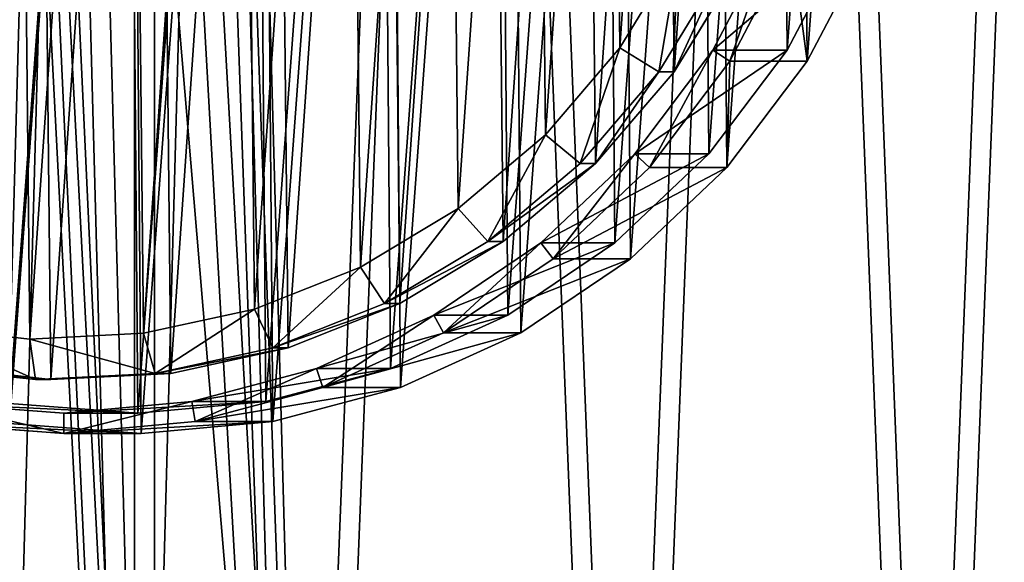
# Model space of a CAD drawing. Extents: x 4 to 698, y -308 to 195.
# Tile 5 of 256: x 96 to 145, y -64 to -37. Entities that reach past the tile are written whole.
import ezdxf

# ---------------------------------------------------------------- set-up
doc = ezdxf.new("R2010")
doc.units = 0
doc.header["$LTSCALE"] = 25.4
doc.layers.get('0').update_dxf_attribs({"color": 13, "linetype": 'CONTINUOUS'})

# ---------------------------------------------------------------- blocks, each defined once
blk = doc.blocks.new('DISK-III-7644_STL')
at = {"color": 250}
for p, q in [((130.683, -38.558, 136.477), (133.661, -32.868, 135.984)), ((130.683, -38.558, 136.477), (133.661, -32.868, 135.984)), ((134.341, -38.558, 158.576), (137.319, -32.868, 158.084)), ((134.341, -38.558, 158.576), (137.319, -32.868, 158.084)), ((131.514, -39.098, 136.34), (134.568, -33.262, 135.834)), ((131.514, -39.098, 136.34), (134.568, -33.262, 135.834)), ((138.389, -33.262, 158.92), (135.335, -39.098, 159.426)), ((138.389, -33.262, 158.92), (135.335, -39.098, 159.426)), ((126.822, -43.674, 137.116), (130.683, -38.558, 136.477)), ((126.822, -43.674, 137.116), (130.683, -38.558, 136.477)), ((130.48, -43.674, 159.215), (134.341, -38.558, 158.576)), ((130.48, -43.674, 159.215), (134.341, -38.558, 158.576)), ((130.683, -38.558, 136.477), (134.341, -38.558, 158.576)), ((130.683, -38.558, 136.477), (134.341, -38.558, 158.576)), ((127.554, -44.345, 136.995), (131.514, -39.098, 136.34)), ((127.554, -44.345, 136.995), (131.514, -39.098, 136.34)), ((135.335, -39.098, 159.426), (131.375, -44.345, 160.081)), ((135.335, -39.098, 159.426), (131.375, -44.345, 160.081)), ((131.514, -39.098, 136.34), (135.335, -39.098, 159.426)), ((131.514, -39.098, 136.34), (135.335, -39.098, 159.426)), ((122.183, -48.076, 137.884), (126.822, -43.674, 137.116)), ((122.183, -48.076, 137.884), (126.822, -43.674, 137.116)), ((125.841, -48.076, 159.983), (130.48, -43.674, 159.215)), ((125.841, -48.076, 159.983), (130.48, -43.674, 159.215)), ((126.822, -43.674, 137.116), (130.48, -43.674, 159.215)), ((126.822, -43.674, 137.116), (130.48, -43.674, 159.215)), ((122.795, -48.86, 137.783), (127.554, -44.345, 136.995)), ((122.795, -48.86, 137.783), (127.554, -44.345, 136.995)), ((131.375, -44.345, 160.081), (126.616, -48.86, 160.869)), ((131.375, -44.345, 160.081), (126.616, -48.86, 160.869)), ((127.554, -44.345, 136.995), (131.375, -44.345, 160.081)), ((127.554, -44.345, 136.995), (131.375, -44.345, 160.081)), ((116.892, -51.644, 138.76), (122.183, -48.076, 137.884)), ((116.892, -51.644, 138.76), (122.183, -48.076, 137.884)), ((120.55, -51.644, 160.859), (125.841, -48.076, 159.983)), ((120.55, -51.644, 160.859), (125.841, -48.076, 159.983)), ((122.183, -48.076, 137.884), (125.841, -48.076, 159.983)), ((122.183, -48.076, 137.884), (125.841, -48.076, 159.983)), ((117.369, -52.519, 138.681), (122.795, -48.86, 137.783)), ((117.369, -52.519, 138.681), (122.795, -48.86, 137.783)), ((126.616, -48.86, 160.869), (121.19, -52.519, 161.767)), ((126.616, -48.86, 160.869), (121.19, -52.519, 161.767)), ((122.795, -48.86, 137.783), (126.616, -48.86, 160.869)), ((122.795, -48.86, 137.783), (126.616, -48.86, 160.869)), ((111.094, -54.28, 139.719), (116.892, -51.644, 138.76)), ((111.094, -54.28, 139.719), (116.892, -51.644, 138.76)), ((114.752, -54.28, 161.819), (120.55, -51.644, 160.859)), ((114.752, -54.28, 161.819), (120.55, -51.644, 160.859)), ((116.892, -51.644, 138.76), (120.55, -51.644, 160.859)), ((116.892, -51.644, 138.76), (120.55, -51.644, 160.859)), ((111.422, -55.223, 139.665), (117.369, -52.519, 138.681)), ((111.422, -55.223, 139.665), (117.369, -52.519, 138.681)), ((121.19, -52.519, 161.767), (115.243, -55.223, 162.751)), ((121.19, -52.519, 161.767), (115.243, -55.223, 162.751)), ((117.369, -52.519, 138.681), (121.19, -52.519, 161.767)), ((117.369, -52.519, 138.681), (121.19, -52.519, 161.767)), ((104.947, -55.913, 140.737), (111.094, -54.28, 139.719)), ((104.947, -55.913, 140.737), (111.094, -54.28, 139.719)), ((108.605, -55.913, 162.836), (114.752, -54.28, 161.819)), ((108.605, -55.913, 162.836), (114.752, -54.28, 161.819)), ((111.094, -54.28, 139.719), (114.752, -54.28, 161.819)), ((111.094, -54.28, 139.719), (114.752, -54.28, 161.819)), ((105.117, -56.898, 140.709), (111.422, -55.223, 139.665)), ((105.117, -56.898, 140.709), (111.422, -55.223, 139.665)), ((115.243, -55.223, 162.751), (108.938, -56.898, 163.795)), ((115.243, -55.223, 162.751), (108.938, -56.898, 163.795)), ((111.422, -55.223, 139.665), (115.243, -55.223, 162.751)), ((111.422, -55.223, 139.665), (115.243, -55.223, 162.751)), ((98.618, -56.499, 141.784), (104.947, -55.913, 140.737)), ((98.618, -56.499, 141.784), (104.947, -55.913, 140.737)), ((102.276, -56.499, 163.884), (108.605, -55.913, 162.836)), ((102.276, -56.499, 163.884), (108.605, -55.913, 162.836)), ((104.947, -55.913, 140.737), (108.605, -55.913, 162.836)), ((104.947, -55.913, 140.737), (108.605, -55.913, 162.836)), ((92.281, -56.02, 142.833), (98.618, -56.499, 141.784)), ((92.281, -56.02, 142.833), (98.618, -56.499, 141.784)), ((95.939, -56.02, 164.932), (102.276, -56.499, 163.884)), ((95.939, -56.02, 164.932), (102.276, -56.499, 163.884)), ((98.618, -56.499, 141.784), (102.276, -56.499, 163.884)), ((98.618, -56.499, 141.784), (102.276, -56.499, 163.884)), ((92.127, -57.008, 142.859), (98.627, -57.499, 141.783)), ((92.127, -57.008, 142.859), (98.627, -57.499, 141.783)), ((102.448, -57.499, 164.869), (95.948, -57.008, 165.945)), ((102.448, -57.499, 164.869), (95.948, -57.008, 165.945)), ((98.627, -57.499, 141.783), (105.117, -56.898, 140.709)), ((98.627, -57.499, 141.783), (105.117, -56.898, 140.709)), ((108.938, -56.898, 163.795), (102.448, -57.499, 164.869)), ((108.938, -56.898, 163.795), (102.448, -57.499, 164.869)), ((105.117, -56.898, 140.709), (108.938, -56.898, 163.795)), ((105.117, -56.898, 140.709), (108.938, -56.898, 163.795)), ((98.627, -57.499, 141.783), (102.448, -57.499, 164.869)), ((98.627, -57.499, 141.783), (102.448, -57.499, 164.869))]:
    blk.add_line(p, q, dxfattribs=at)
at = {"color": 7}
for p, q in [((129.035, -33.592, 134.791), (126.086, -38.432, 135.279)), ((129.035, -33.592, 134.791), (126.086, -38.432, 135.279)), ((128.003, -39.617, 136.989), (131.118, -34.502, 136.474)), ((128.003, -39.617, 136.989), (131.118, -34.502, 136.474)), ((131.877, -34.502, 141.057), (128.761, -39.617, 141.572)), ((131.877, -34.502, 141.057), (128.761, -39.617, 141.572)), ((126.086, -38.432, 135.279), (122.41, -42.731, 135.888)), ((126.086, -38.432, 135.279), (122.41, -42.731, 135.888)), ((126.086, -38.432, 135.279), (128.003, -39.617, 136.989)), ((126.086, -38.432, 135.279), (128.003, -39.617, 136.989)), ((124.118, -44.158, 137.632), (128.003, -39.617, 136.989)), ((124.118, -44.158, 137.632), (128.003, -39.617, 136.989)), ((128.761, -39.617, 141.572), (124.877, -44.158, 142.215)), ((128.761, -39.617, 141.572), (124.877, -44.158, 142.215)), ((128.003, -39.617, 136.989), (128.761, -39.617, 141.572)), ((128.003, -39.617, 136.989), (128.761, -39.617, 141.572)), ((122.41, -42.731, 135.888), (118.1, -46.376, 136.601)), ((122.41, -42.731, 135.888), (118.1, -46.376, 136.601)), ((122.41, -42.731, 135.888), (124.118, -44.158, 137.632)), ((122.41, -42.731, 135.888), (124.118, -44.158, 137.632)), ((119.565, -48.009, 138.386), (124.118, -44.158, 137.632)), ((119.565, -48.009, 138.386), (124.118, -44.158, 137.632)), ((124.877, -44.158, 142.215), (120.324, -48.009, 142.969)), ((124.877, -44.158, 142.215), (120.324, -48.009, 142.969)), ((124.118, -44.158, 137.632), (124.877, -44.158, 142.215)), ((124.118, -44.158, 137.632), (124.877, -44.158, 142.215)), ((118.1, -46.376, 136.601), (113.27, -49.273, 137.401)), ((118.1, -46.376, 136.601), (113.27, -49.273, 137.401)), ((118.1, -46.376, 136.601), (119.565, -48.009, 138.386)), ((118.1, -46.376, 136.601), (119.565, -48.009, 138.386)), ((114.461, -51.07, 139.231), (119.565, -48.009, 138.386)), ((114.461, -51.07, 139.231), (119.565, -48.009, 138.386)), ((120.324, -48.009, 142.969), (115.22, -51.07, 143.814)), ((120.324, -48.009, 142.969), (115.22, -51.07, 143.814)), ((119.565, -48.009, 138.386), (120.324, -48.009, 142.969)), ((119.565, -48.009, 138.386), (120.324, -48.009, 142.969)), ((113.27, -49.273, 137.401), (108.044, -51.347, 138.266)), ((113.27, -49.273, 137.401), (108.044, -51.347, 138.266)), ((113.27, -49.273, 137.401), (114.461, -51.07, 139.231)), ((113.27, -49.273, 137.401), (114.461, -51.07, 139.231)), ((108.044, -51.347, 138.266), (102.557, -52.545, 139.174)), ((108.044, -51.347, 138.266), (102.557, -52.545, 139.174)), ((108.044, -51.347, 138.266), (108.939, -53.262, 140.145)), ((108.044, -51.347, 138.266), (108.939, -53.262, 140.145)), ((108.939, -53.262, 140.145), (114.461, -51.07, 139.231)), ((108.939, -53.262, 140.145), (114.461, -51.07, 139.231)), ((115.22, -51.07, 143.814), (109.698, -53.262, 144.728)), ((115.22, -51.07, 143.814), (109.698, -53.262, 144.728)), ((114.461, -51.07, 139.231), (115.22, -51.07, 143.814)), ((114.461, -51.07, 139.231), (115.22, -51.07, 143.814)), ((96.951, -52.835, 140.102), (91.373, -52.209, 141.025)), ((96.951, -52.835, 140.102), (91.373, -52.209, 141.025)), ((102.557, -52.545, 139.174), (96.951, -52.835, 140.102)), ((102.557, -52.545, 139.174), (96.951, -52.835, 140.102)), ((96.951, -52.835, 140.102), (97.22, -54.834, 142.084)), ((96.951, -52.835, 140.102), (97.22, -54.834, 142.084)), ((102.557, -52.545, 139.174), (103.142, -54.527, 141.104)), ((102.557, -52.545, 139.174), (103.142, -54.527, 141.104)), ((103.142, -54.527, 141.104), (108.939, -53.262, 140.145)), ((103.142, -54.527, 141.104), (108.939, -53.262, 140.145)), ((109.698, -53.262, 144.728), (103.901, -54.527, 145.687)), ((109.698, -53.262, 144.728), (103.901, -54.527, 145.687)), ((108.939, -53.262, 140.145), (109.698, -53.262, 144.728)), ((108.939, -53.262, 140.145), (109.698, -53.262, 144.728)), ((91.325, -54.173, 143.06), (97.22, -54.834, 142.084)), ((91.325, -54.173, 143.06), (97.22, -54.834, 142.084)), ((97.978, -54.834, 146.667), (92.084, -54.173, 147.643)), ((97.978, -54.834, 146.667), (92.084, -54.173, 147.643)), ((97.22, -54.834, 142.084), (103.142, -54.527, 141.104)), ((97.22, -54.834, 142.084), (103.142, -54.527, 141.104)), ((97.22, -54.834, 142.084), (97.978, -54.834, 146.667)), ((97.22, -54.834, 142.084), (97.978, -54.834, 146.667)), ((103.901, -54.527, 145.687), (97.978, -54.834, 146.667)), ((103.901, -54.527, 145.687), (97.978, -54.834, 146.667)), ((103.142, -54.527, 141.104), (103.901, -54.527, 145.687)), ((103.142, -54.527, 141.104), (103.901, -54.527, 145.687))]:
    blk.add_line(p, q, dxfattribs=at)
at = {"color": 39}
mesh = blk.add_polyface(dxfattribs=at)
corners = [(4.181, -5.446, 181.133), (5.455, -37.503, 180.922), (3.541, -21.527, 181.239), (7.357, 10.322, 180.608), (9.872, -52.96, 180.191), (12.987, 25.369, 179.676), (16.679, -67.5, 179.065), (20.925, 39.306, 178.362), (25.698, -80.745, 177.572), (30.967, 51.772, 176.7), (36.697, -92.351, 175.751), (42.851, 62.444, 174.733), (49.39, -102.019, 173.651), (56.271, 71.046, 172.512), (63.449, -109.498, 171.324), (70.877, 77.354, 170.094), (78.509, -114.594, 168.831), (86.293, 81.205, 167.543), (94.18, -117.176, 166.237), (96.94, -17.5, 165.78), (102.119, 82.5, 164.923), (97.633, -14.875, 165.666), (99.529, -12.953, 165.352), (102.119, -12.25, 164.923), (117.945, 81.205, 162.304), (104.709, -12.953, 164.495), (106.605, -14.875, 164.181), (107.299, -17.5, 164.066), (110.058, -117.176, 163.609), (125.729, -114.594, 161.015), (133.361, 77.354, 159.752), (140.79, -109.498, 158.523), (147.968, 71.046, 157.335), (154.848, -102.019, 156.196), (161.387, 62.444, 155.114), (167.541, -92.351, 154.095), (173.271, 51.772, 153.147), (178.54, -80.745, 152.275), (183.313, 39.306, 151.485), (187.559, -67.5, 150.782), (191.252, 25.369, 150.171), (194.366, -52.96, 149.655), (196.882, 10.322, 149.239), (198.783, -37.503, 148.924), (200.058, -5.446, 148.713), (200.697, -21.527, 148.607), (102.119, -117.5, 164.923), (97.633, -20.125, 165.666), (99.529, -22.047, 165.352), (102.119, -22.75, 164.923), (104.709, -22.047, 164.495), (106.605, -20.125, 164.181)]
mesh.append_faces([[corners[k] for k in face] for face in [(0, 1, 2), (43, 44, 45)]], dxfattribs={"vtx0": -1, "color": 39})
mesh.append_faces([[corners[k] for k in face] for face in [(1, 3, 4), (4, 5, 6), (6, 7, 8), (8, 9, 10), (10, 11, 12), (12, 13, 14), (14, 15, 16), (16, 17, 18), (19, 20, 21), (21, 20, 22), (22, 20, 23), (23, 24, 25), (25, 24, 26), (26, 24, 27), (28, 24, 29), (29, 30, 31), (31, 32, 33), (33, 34, 35), (35, 36, 37), (37, 38, 39), (39, 40, 41), (41, 42, 43), (46, 50, 28)]], dxfattribs={"vtx0": -1, "vtx1": -1, "color": 39})
mesh.append_faces([[corners[k] for k in face] for face in [(18, 17, 19), (27, 24, 28)]], dxfattribs={"vtx0": -1, "vtx1": -1, "vtx2": -1, "color": 39})
mesh.append_faces([[corners[k] for k in face] for face in [(1, 0, 3), (4, 3, 5), (6, 5, 7), (8, 7, 9), (10, 9, 11), (12, 11, 13), (14, 13, 15), (16, 15, 17), (19, 17, 20), (23, 20, 24), (29, 24, 30), (31, 30, 32), (33, 32, 34), (35, 34, 36), (37, 36, 38), (39, 38, 40), (41, 40, 42), (43, 42, 44), (19, 46, 18), (46, 19, 47), (46, 47, 48), (46, 48, 49), (46, 49, 50), (28, 50, 51), (28, 51, 27)]], dxfattribs={"vtx0": -1, "vtx2": -1, "color": 39})
mesh = blk.add_polyface(dxfattribs=at)
corners = [(103.099, -117.5, 170.843), (97.919, -17.5, 171.7), (95.16, -117.176, 172.157), (98.613, -20.125, 171.585), (100.509, -22.047, 171.271), (103.099, -22.75, 170.843), (111.037, -117.176, 169.529), (105.689, -22.047, 170.414), (107.584, -20.125, 170.1), (108.278, -17.5, 169.985), (6.435, -37.503, 186.842), (5.16, -5.446, 187.053), (4.521, -21.527, 187.159), (8.336, 10.322, 186.527), (10.852, -52.96, 186.111), (13.966, 25.369, 185.595), (17.659, -67.5, 184.984), (21.905, 39.306, 184.281), (26.678, -80.745, 183.491), (31.947, 51.772, 182.619), (37.677, -92.351, 181.671), (43.831, 62.444, 180.652), (50.37, -102.019, 179.57), (57.25, 71.046, 178.431), (64.428, -109.498, 177.243), (71.857, 77.354, 176.014), (79.488, -114.594, 174.75), (87.273, 81.205, 173.462), (103.099, 82.5, 170.843), (98.613, -14.875, 171.585), (100.509, -12.953, 171.271), (103.099, -12.25, 170.843), (105.689, -12.953, 170.414), (118.925, 81.205, 168.223), (107.584, -14.875, 170.1), (126.709, -114.594, 166.935), (134.341, 77.354, 165.672), (141.769, -109.498, 164.442), (148.947, 71.046, 163.254), (155.828, -102.019, 162.115), (162.367, 62.444, 161.033), (168.521, -92.351, 160.014), (174.251, 51.772, 159.066), (179.52, -80.745, 158.194), (184.293, 39.306, 157.404), (188.539, -67.5, 156.701), (192.231, 25.369, 156.09), (195.345, -52.96, 155.575), (197.861, 10.322, 155.158), (199.763, -37.503, 154.843), (201.037, -5.446, 154.633), (201.677, -21.527, 154.527)]
mesh.append_faces([[corners[k] for k in face] for face in [(10, 11, 12), (50, 49, 51)]], dxfattribs={"vtx0": -1, "color": 39})
mesh.append_faces([[corners[k] for k in face] for face in [(0, 1, 2), (1, 0, 3), (3, 0, 4), (4, 0, 5), (5, 6, 7), (7, 6, 8), (8, 6, 9), (11, 10, 13), (13, 14, 15), (15, 16, 17), (17, 18, 19), (19, 20, 21), (21, 22, 23), (23, 24, 25), (25, 26, 27), (27, 1, 28), (28, 32, 33), (33, 35, 36), (36, 37, 38), (38, 39, 40), (40, 41, 42), (42, 43, 44), (44, 45, 46), (46, 47, 48), (48, 49, 50)]], dxfattribs={"vtx0": -1, "vtx1": -1, "color": 39})
mesh.append_faces([[corners[k] for k in face] for face in [(27, 2, 1), (33, 9, 6)]], dxfattribs={"vtx0": -1, "vtx1": -1, "vtx2": -1, "color": 39})
mesh.append_faces([[corners[k] for k in face] for face in [(5, 0, 6), (13, 10, 14), (15, 14, 16), (17, 16, 18), (19, 18, 20), (21, 20, 22), (23, 22, 24), (25, 24, 26), (27, 26, 2), (28, 1, 29), (28, 29, 30), (28, 30, 31), (28, 31, 32), (33, 32, 34), (33, 34, 9), (33, 6, 35), (36, 35, 37), (38, 37, 39), (40, 39, 41), (42, 41, 43), (44, 43, 45), (46, 45, 47), (48, 47, 49)]], dxfattribs={"vtx0": -1, "vtx2": -1, "color": 39})
at = {"color": 250}
mesh = blk.add_polyface(dxfattribs=at)
corners = [(59.963, -8.004, 148.182), (58.998, -21.135, 148.342), (58.944, -14.529, 148.351), (59.928, -14.603, 148.188), (60.922, -8.241, 148.024), (62.028, -1.738, 147.84), (62.935, -2.132, 147.69), (65.082, 4.098, 147.335), (65.913, 3.558, 147.197), (69.043, 9.345, 146.679), (69.774, 8.674, 146.558), (73.801, 13.86, 145.892), (74.413, 13.076, 145.791), (79.227, 17.519, 144.994), (79.704, 16.644, 144.915), (85.174, 20.223, 144.009), (85.502, 19.28, 143.955), (91.479, 21.898, 142.966), (91.649, 20.913, 142.938), (97.97, 22.499, 141.892), (97.978, 21.499, 141.89), (104.469, 22.008, 140.816), (104.315, 21.02, 140.841), (110.488, 19.491, 139.82), (110.801, 20.44, 139.768), (116.329, 16.953, 138.853), (116.791, 17.836, 138.776), (121.677, 13.475, 137.968), (122.277, 14.269, 137.868), (126.388, 9.152, 137.188), (127.108, 9.835, 137.069), (130.333, 4.102, 136.535), (131.154, 4.656, 136.399), (133.404, -1.537, 136.027), (134.304, -1.128, 135.878), (135.517, -7.612, 135.677), (136.472, -7.358, 135.519), (136.615, -13.956, 135.495), (137.598, -13.865, 135.333), (136.668, -20.397, 135.486), (59.981, -21.044, 148.179), (60.124, -27.642, 148.156), (61.079, -27.388, 147.998), (62.292, -33.872, 147.797), (63.192, -33.463, 147.648), (65.442, -39.656, 147.275), (66.263, -39.102, 147.139), (69.488, -44.835, 146.606), (70.208, -44.152, 146.487), (74.319, -49.269, 145.806), (74.919, -48.475, 145.707), (79.805, -52.836, 144.898), (80.268, -51.953, 144.822), (85.796, -55.44, 143.907), (86.108, -54.491, 143.855), (92.127, -57.008, 142.859), (92.281, -56.02, 142.833), (98.627, -57.499, 141.783), (98.618, -56.499, 141.784), (104.947, -55.913, 140.737), (105.117, -56.898, 140.709), (111.094, -54.28, 139.719), (111.422, -55.223, 139.665), (116.892, -51.644, 138.76), (117.369, -52.519, 138.681), (122.183, -48.076, 137.884), (122.795, -48.86, 137.783), (126.822, -43.674, 137.116), (127.554, -44.345, 136.995), (130.683, -38.558, 136.477), (131.514, -39.098, 136.34), (133.661, -32.868, 135.984), (134.568, -33.262, 135.834), (135.675, -26.759, 135.651), (136.633, -26.996, 135.492), (137.652, -20.471, 135.324)]
mesh.append_faces([[corners[k] for k in face] for face in [(0, 1, 2)]], dxfattribs={"vtx0": -1, "color": 250})
mesh.append_faces([[corners[k] for k in face] for face in [(3, 0, 4), (4, 5, 6), (6, 7, 8), (8, 9, 10), (10, 11, 12), (12, 13, 14), (14, 15, 16), (16, 17, 18), (18, 19, 20), (20, 21, 22), (22, 21, 23), (23, 24, 25), (25, 26, 27), (27, 28, 29), (29, 30, 31), (31, 32, 33), (33, 34, 35), (35, 36, 37), (37, 38, 39), (1, 40, 41), (40, 1, 3), (41, 42, 43), (43, 44, 45), (45, 46, 47), (47, 48, 49), (49, 50, 51), (51, 52, 53), (53, 54, 55), (55, 56, 57), (57, 59, 60), (60, 61, 62), (62, 63, 64), (64, 65, 66), (66, 67, 68), (68, 69, 70), (70, 71, 72), (72, 73, 74), (74, 39, 75), (75, 39, 38)]], dxfattribs={"vtx0": -1, "vtx1": -1, "color": 250})
mesh.append_faces([[corners[k] for k in face] for face in [(1, 0, 3)]], dxfattribs={"vtx0": -1, "vtx1": -1, "vtx2": -1, "color": 250})
mesh.append_faces([[corners[k] for k in face] for face in [(4, 0, 5), (6, 5, 7), (8, 7, 9), (10, 9, 11), (12, 11, 13), (14, 13, 15), (16, 15, 17), (18, 17, 19), (20, 19, 21), (23, 21, 24), (25, 24, 26), (27, 26, 28), (29, 28, 30), (31, 30, 32), (33, 32, 34), (35, 34, 36), (37, 36, 38), (41, 40, 42), (43, 42, 44), (45, 44, 46), (47, 46, 48), (49, 48, 50), (51, 50, 52), (53, 52, 54), (55, 54, 56), (57, 56, 58), (57, 58, 59), (60, 59, 61), (62, 61, 63), (64, 63, 65), (66, 65, 67), (68, 67, 69), (70, 69, 71), (72, 71, 73), (74, 73, 39)]], dxfattribs={"vtx0": -1, "vtx2": -1, "color": 250})
mesh = blk.add_polyface(dxfattribs=at)
corners = [(62.819, -21.135, 171.428), (63.784, -8.004, 171.268), (62.765, -14.529, 171.437), (63.946, -27.642, 171.241), (65.849, -1.738, 170.926), (66.113, -33.872, 170.883), (68.903, 4.098, 170.421), (69.263, -39.656, 170.361), (72.864, 9.345, 169.765), (73.309, -44.835, 169.692), (77.622, 13.86, 168.978), (78.14, -49.269, 168.892), (83.048, 17.519, 168.08), (83.626, -52.836, 167.984), (88.995, 20.223, 167.095), (89.617, -55.44, 166.993), (95.3, 21.898, 166.052), (95.948, -57.008, 165.945), (101.791, 22.499, 164.978), (102.448, -57.499, 164.869), (108.29, 22.008, 163.902), (108.938, -56.898, 163.795), (114.622, 20.44, 162.854), (115.243, -55.223, 162.751), (120.612, 17.836, 161.862), (121.19, -52.519, 161.767), (126.098, 14.269, 160.954), (126.616, -48.86, 160.869), (130.93, 9.835, 160.155), (131.375, -44.345, 160.081), (134.975, 4.656, 159.485), (135.335, -39.098, 159.426), (138.125, -1.128, 158.964), (138.389, -33.262, 158.92), (140.293, -7.358, 158.605), (140.454, -26.996, 158.578), (141.419, -13.865, 158.419), (141.473, -20.471, 158.41)]
mesh.append_faces([[corners[k] for k in face] for face in [(0, 1, 2), (36, 35, 37)]], dxfattribs={"vtx0": -1, "color": 250})
mesh.append_faces([[corners[k] for k in face] for face in [(1, 3, 4), (4, 5, 6), (6, 7, 8), (8, 9, 10), (10, 11, 12), (12, 13, 14), (14, 15, 16), (16, 17, 18), (18, 19, 20), (20, 21, 22), (22, 23, 24), (24, 25, 26), (26, 27, 28), (28, 29, 30), (30, 31, 32), (32, 33, 34), (34, 35, 36)]], dxfattribs={"vtx0": -1, "vtx1": -1, "color": 250})
mesh.append_faces([[corners[k] for k in face] for face in [(1, 0, 3), (4, 3, 5), (6, 5, 7), (8, 7, 9), (10, 9, 11), (12, 11, 13), (14, 13, 15), (16, 15, 17), (18, 17, 19), (20, 19, 21), (22, 21, 23), (24, 23, 25), (26, 25, 27), (28, 27, 29), (30, 29, 31), (32, 31, 33), (34, 33, 35)]], dxfattribs={"vtx0": -1, "vtx2": -1, "color": 250})
mesh = blk.add_polyface(dxfattribs=at)
corners = [(64.579, -8.241, 170.123), (63.638, -21.044, 170.279), (63.586, -14.603, 170.287), (64.737, -27.388, 170.097), (66.593, -2.132, 169.79), (66.85, -33.463, 169.747), (69.57, 3.558, 169.297), (69.921, -39.102, 169.239), (73.432, 8.674, 168.658), (73.866, -44.152, 168.586), (78.071, 13.076, 167.89), (78.577, -48.475, 167.806), (83.362, 16.644, 167.014), (83.925, -51.953, 166.921), (89.16, 19.28, 166.055), (89.766, -54.491, 165.954), (95.307, 20.913, 165.037), (95.939, -56.02, 164.932), (101.635, 21.499, 163.99), (102.276, -56.499, 163.884), (107.973, 21.02, 162.941), (108.605, -55.913, 162.836), (114.146, 19.491, 161.919), (114.752, -54.28, 161.819), (119.986, 16.953, 160.952), (120.55, -51.644, 160.859), (125.335, 13.475, 160.067), (125.841, -48.076, 159.983), (130.046, 9.152, 159.287), (130.48, -43.674, 159.215), (133.991, 4.102, 158.634), (134.341, -38.558, 158.576), (137.062, -1.537, 158.126), (137.319, -32.868, 158.084), (139.175, -7.612, 157.776), (139.332, -26.759, 157.75), (140.273, -13.956, 157.595), (140.326, -20.397, 157.586)]
mesh.append_faces([[corners[k] for k in face] for face in [(0, 1, 2), (35, 36, 37)]], dxfattribs={"vtx0": -1, "color": 250})
mesh.append_faces([[corners[k] for k in face] for face in [(1, 0, 3), (3, 4, 5), (5, 6, 7), (7, 8, 9), (9, 10, 11), (11, 12, 13), (13, 14, 15), (15, 16, 17), (17, 18, 19), (19, 20, 21), (21, 22, 23), (23, 24, 25), (25, 26, 27), (27, 28, 29), (29, 30, 31), (31, 32, 33), (33, 34, 35)]], dxfattribs={"vtx0": -1, "vtx1": -1, "color": 250})
mesh.append_faces([[corners[k] for k in face] for face in [(3, 0, 4), (5, 4, 6), (7, 6, 8), (9, 8, 10), (11, 10, 12), (13, 12, 14), (15, 14, 16), (17, 16, 18), (19, 18, 20), (21, 20, 22), (23, 22, 24), (25, 24, 26), (27, 26, 28), (29, 28, 30), (31, 30, 32), (33, 32, 34), (35, 34, 36)]], dxfattribs={"vtx0": -1, "vtx2": -1, "color": 250})
at = {"color": 7}
mesh = blk.add_polyface(dxfattribs=at)
corners = [(62.372, -20.904, 152.561), (63.197, -8.95, 152.424), (62.309, -14.893, 152.571), (63.386, -26.826, 152.393), (65.015, -3.229, 152.123), (65.324, -32.507, 152.072), (67.714, 2.123, 151.676), (68.136, -37.799, 151.607), (71.226, 6.967, 151.095), (71.749, -42.566, 151.009), (75.459, 11.177, 150.395), (76.07, -46.683, 150.294), (80.303, 14.644, 149.593), (78.461, -48.464, 149.898), (80.986, -50.044, 149.48), (85.633, 17.279, 148.711), (86.371, -52.563, 148.589), (91.311, 19.013, 147.771), (92.084, -54.173, 147.643), (97.19, 19.801, 146.798), (97.978, -54.834, 146.667), (103.117, 19.624, 145.817), (103.901, -54.527, 145.687), (108.94, 18.485, 144.853), (109.698, -53.262, 144.728), (114.507, 16.413, 143.932), (115.22, -51.07, 143.814), (119.674, 13.464, 143.076), (120.324, -48.009, 142.969), (124.308, 9.712, 142.31), (124.877, -44.158, 142.215), (128.287, 5.256, 141.651), (128.761, -39.617, 141.572), (131.51, 0.211, 141.117), (131.877, -34.502, 141.057), (133.893, -5.294, 140.723), (134.143, -28.948, 140.682), (135.374, -11.114, 140.478), (135.5, -23.096, 140.457), (135.914, -17.1, 140.389)]
mesh.append_faces([[corners[k] for k in face] for face in [(0, 1, 2), (37, 38, 39)]], dxfattribs={"vtx0": -1, "color": 7})
mesh.append_faces([[corners[k] for k in face] for face in [(1, 3, 4), (4, 5, 6), (6, 7, 8), (8, 9, 10), (10, 11, 12), (12, 14, 15), (15, 16, 17), (17, 18, 19), (19, 20, 21), (21, 22, 23), (23, 24, 25), (25, 26, 27), (27, 28, 29), (29, 30, 31), (31, 32, 33), (33, 34, 35), (35, 36, 37)]], dxfattribs={"vtx0": -1, "vtx1": -1, "color": 7})
mesh.append_faces([[corners[k] for k in face] for face in [(1, 0, 3), (4, 3, 5), (6, 5, 7), (8, 7, 9), (10, 9, 11), (12, 11, 13), (12, 13, 14), (15, 14, 16), (17, 16, 18), (19, 18, 20), (21, 20, 22), (23, 22, 24), (25, 24, 26), (27, 26, 28), (29, 28, 30), (31, 30, 32), (33, 32, 34), (35, 34, 36), (37, 36, 38)]], dxfattribs={"vtx0": -1, "vtx2": -1, "color": 7})
mesh = blk.add_polyface(dxfattribs=at)
corners = [(64.033, -9.408, 145.55), (63.252, -20.722, 145.679), (63.192, -15.033, 145.689), (64.212, -26.327, 145.52), (65.753, -3.993, 145.265), (66.046, -31.703, 145.217), (68.308, 1.072, 144.842), (68.707, -36.712, 144.776), (71.632, 5.657, 144.292), (72.127, -41.223, 144.21), (75.638, 9.641, 143.629), (76.216, -45.12, 143.533), (80.222, 12.923, 142.87), (78.479, -46.806, 143.159), (80.869, -48.302, 142.763), (85.267, 15.417, 142.035), (85.965, -50.685, 141.92), (90.641, 17.058, 141.146), (91.373, -52.209, 141.025), (96.205, 17.804, 140.225), (96.951, -52.835, 140.102), (101.815, 17.636, 139.296), (102.557, -52.545, 139.174), (107.326, 16.558, 138.384), (108.044, -51.347, 138.266), (112.595, 14.597, 137.512), (113.27, -49.273, 137.401), (117.486, 11.806, 136.703), (118.1, -46.376, 136.601), (121.871, 8.255, 135.977), (122.41, -42.731, 135.888), (125.638, 4.038, 135.354), (126.086, -38.432, 135.279), (128.688, -0.738, 134.849), (129.035, -33.592, 134.791), (130.943, -5.947, 134.475), (131.18, -28.335, 134.436), (132.345, -11.456, 134.243), (132.464, -22.797, 134.224), (132.856, -17.121, 134.159)]
mesh.append_faces([[corners[k] for k in face] for face in [(0, 1, 2), (38, 37, 39)]], dxfattribs={"vtx0": -1, "color": 7})
mesh.append_faces([[corners[k] for k in face] for face in [(1, 0, 3), (3, 4, 5), (5, 6, 7), (7, 8, 9), (9, 10, 11), (11, 12, 13), (13, 12, 14), (14, 15, 16), (16, 17, 18), (18, 19, 20), (20, 21, 22), (22, 23, 24), (24, 25, 26), (26, 27, 28), (28, 29, 30), (30, 31, 32), (32, 33, 34), (34, 35, 36), (36, 37, 38)]], dxfattribs={"vtx0": -1, "vtx1": -1, "color": 7})
mesh.append_faces([[corners[k] for k in face] for face in [(3, 0, 4), (5, 4, 6), (7, 6, 8), (9, 8, 10), (11, 10, 12), (14, 12, 15), (16, 15, 17), (18, 17, 19), (20, 19, 21), (22, 21, 23), (24, 23, 25), (26, 25, 27), (28, 27, 29), (30, 29, 31), (32, 31, 33), (34, 33, 35), (36, 35, 37)]], dxfattribs={"vtx0": -1, "vtx2": -1, "color": 7})
at = {"color": 250}
mesh = blk.add_polyface(dxfattribs=at)
corners = [(137.319, -32.868, 158.084), (130.683, -38.558, 136.477), (134.341, -38.558, 158.576), (133.661, -32.868, 135.984)]
mesh.append_faces([[corners[k] for k in face] for face in [(0, 1, 2), (1, 0, 3)]], dxfattribs={"vtx0": -1, "color": 250})
mesh = blk.add_polyface(dxfattribs=at)
corners = [(134.568, -33.262, 135.834), (135.335, -39.098, 159.426), (131.514, -39.098, 136.34), (138.389, -33.262, 158.92)]
mesh.append_faces([[corners[k] for k in face] for face in [(0, 1, 2), (1, 0, 3)]], dxfattribs={"vtx0": -1, "color": 250})
at = {"color": 7}
mesh = blk.add_polyface(dxfattribs=at)
corners = [(129.035, -33.592, 134.791), (128.003, -39.617, 136.989), (126.086, -38.432, 135.279), (131.118, -34.502, 136.474)]
mesh.append_faces([[corners[k] for k in face] for face in [(0, 1, 2), (1, 0, 3)]], dxfattribs={"vtx0": -1, "color": 7})
mesh = blk.add_polyface(dxfattribs=at)
corners = [(131.118, -34.502, 136.474), (128.761, -39.617, 141.572), (128.003, -39.617, 136.989), (131.877, -34.502, 141.057)]
mesh.append_faces([[corners[k] for k in face] for face in [(0, 1, 2), (1, 0, 3)]], dxfattribs={"vtx0": -1, "color": 7})
mesh = blk.add_polyface(dxfattribs=at)
corners = [(126.086, -38.432, 135.279), (124.118, -44.158, 137.632), (122.41, -42.731, 135.888), (128.003, -39.617, 136.989)]
mesh.append_faces([[corners[k] for k in face] for face in [(0, 1, 2), (1, 0, 3)]], dxfattribs={"vtx0": -1, "color": 7})
at = {"color": 250}
mesh = blk.add_polyface(dxfattribs=at)
corners = [(134.341, -38.558, 158.576), (126.822, -43.674, 137.116), (130.48, -43.674, 159.215), (130.683, -38.558, 136.477)]
mesh.append_faces([[corners[k] for k in face] for face in [(0, 1, 2), (1, 0, 3)]], dxfattribs={"vtx0": -1, "color": 250})
mesh = blk.add_polyface(dxfattribs=at)
corners = [(131.514, -39.098, 136.34), (131.375, -44.345, 160.081), (127.554, -44.345, 136.995), (135.335, -39.098, 159.426)]
mesh.append_faces([[corners[k] for k in face] for face in [(0, 1, 2), (1, 0, 3)]], dxfattribs={"vtx0": -1, "color": 250})
at = {"color": 7}
mesh = blk.add_polyface(dxfattribs=at)
corners = [(128.003, -39.617, 136.989), (124.877, -44.158, 142.215), (124.118, -44.158, 137.632), (128.761, -39.617, 141.572)]
mesh.append_faces([[corners[k] for k in face] for face in [(0, 1, 2), (1, 0, 3)]], dxfattribs={"vtx0": -1, "color": 7})
mesh = blk.add_polyface(dxfattribs=at)
corners = [(122.41, -42.731, 135.888), (119.565, -48.009, 138.386), (118.1, -46.376, 136.601), (124.118, -44.158, 137.632)]
mesh.append_faces([[corners[k] for k in face] for face in [(0, 1, 2), (1, 0, 3)]], dxfattribs={"vtx0": -1, "color": 7})
at = {"color": 250}
mesh = blk.add_polyface(dxfattribs=at)
corners = [(122.183, -48.076, 137.884), (130.48, -43.674, 159.215), (126.822, -43.674, 137.116), (125.841, -48.076, 159.983)]
mesh.append_faces([[corners[k] for k in face] for face in [(0, 1, 2), (1, 0, 3)]], dxfattribs={"vtx0": -1, "color": 250})
at = {"color": 7}
mesh = blk.add_polyface(dxfattribs=at)
corners = [(124.877, -44.158, 142.215), (119.565, -48.009, 138.386), (124.118, -44.158, 137.632), (120.324, -48.009, 142.969)]
mesh.append_faces([[corners[k] for k in face] for face in [(0, 1, 2), (1, 0, 3)]], dxfattribs={"vtx0": -1, "color": 7})
at = {"color": 250}
mesh = blk.add_polyface(dxfattribs=at)
corners = [(131.375, -44.345, 160.081), (122.795, -48.86, 137.783), (127.554, -44.345, 136.995), (126.616, -48.86, 160.869)]
mesh.append_faces([[corners[k] for k in face] for face in [(0, 1, 2), (1, 0, 3)]], dxfattribs={"vtx0": -1, "color": 250})
at = {"color": 7}
mesh = blk.add_polyface(dxfattribs=at)
corners = [(118.1, -46.376, 136.601), (114.461, -51.07, 139.231), (113.27, -49.273, 137.401), (119.565, -48.009, 138.386)]
mesh.append_faces([[corners[k] for k in face] for face in [(0, 1, 2), (1, 0, 3)]], dxfattribs={"vtx0": -1, "color": 7})
mesh = blk.add_polyface(dxfattribs=at)
corners = [(120.324, -48.009, 142.969), (114.461, -51.07, 139.231), (119.565, -48.009, 138.386), (115.22, -51.07, 143.814)]
mesh.append_faces([[corners[k] for k in face] for face in [(0, 1, 2), (1, 0, 3)]], dxfattribs={"vtx0": -1, "color": 7})
at = {"color": 250}
mesh = blk.add_polyface(dxfattribs=at)
corners = [(116.892, -51.644, 138.76), (125.841, -48.076, 159.983), (122.183, -48.076, 137.884), (120.55, -51.644, 160.859)]
mesh.append_faces([[corners[k] for k in face] for face in [(0, 1, 2), (1, 0, 3)]], dxfattribs={"vtx0": -1, "color": 250})
mesh = blk.add_polyface(dxfattribs=at)
corners = [(126.616, -48.86, 160.869), (117.369, -52.519, 138.681), (122.795, -48.86, 137.783), (121.19, -52.519, 161.767)]
mesh.append_faces([[corners[k] for k in face] for face in [(0, 1, 2), (1, 0, 3)]], dxfattribs={"vtx0": -1, "color": 250})
at = {"color": 7}
mesh = blk.add_polyface(dxfattribs=at)
corners = [(113.27, -49.273, 137.401), (108.939, -53.262, 140.145), (108.044, -51.347, 138.266), (114.461, -51.07, 139.231)]
mesh.append_faces([[corners[k] for k in face] for face in [(0, 1, 2), (1, 0, 3)]], dxfattribs={"vtx0": -1, "color": 7})
mesh = blk.add_polyface(dxfattribs=at)
corners = [(108.044, -51.347, 138.266), (103.142, -54.527, 141.104), (102.557, -52.545, 139.174), (108.939, -53.262, 140.145)]
mesh.append_faces([[corners[k] for k in face] for face in [(0, 1, 2), (1, 0, 3)]], dxfattribs={"vtx0": -1, "color": 7})
mesh = blk.add_polyface(dxfattribs=at)
corners = [(115.22, -51.07, 143.814), (108.939, -53.262, 140.145), (114.461, -51.07, 139.231), (109.698, -53.262, 144.728)]
mesh.append_faces([[corners[k] for k in face] for face in [(0, 1, 2), (1, 0, 3)]], dxfattribs={"vtx0": -1, "color": 7})
at = {"color": 250}
mesh = blk.add_polyface(dxfattribs=at)
corners = [(111.094, -54.28, 139.719), (120.55, -51.644, 160.859), (116.892, -51.644, 138.76), (114.752, -54.28, 161.819)]
mesh.append_faces([[corners[k] for k in face] for face in [(0, 1, 2), (1, 0, 3)]], dxfattribs={"vtx0": -1, "color": 250})
at = {"color": 7}
mesh = blk.add_polyface(dxfattribs=at)
corners = [(97.22, -54.834, 142.084), (91.373, -52.209, 141.025), (96.951, -52.835, 140.102), (91.325, -54.173, 143.06)]
mesh.append_faces([[corners[k] for k in face] for face in [(0, 1, 2), (1, 0, 3)]], dxfattribs={"vtx0": -1, "color": 7})
mesh = blk.add_polyface(dxfattribs=at)
corners = [(103.142, -54.527, 141.104), (96.951, -52.835, 140.102), (102.557, -52.545, 139.174), (97.22, -54.834, 142.084)]
mesh.append_faces([[corners[k] for k in face] for face in [(0, 1, 2), (1, 0, 3)]], dxfattribs={"vtx0": -1, "color": 7})
at = {"color": 250}
mesh = blk.add_polyface(dxfattribs=at)
corners = [(121.19, -52.519, 161.767), (111.422, -55.223, 139.665), (117.369, -52.519, 138.681), (115.243, -55.223, 162.751)]
mesh.append_faces([[corners[k] for k in face] for face in [(0, 1, 2), (1, 0, 3)]], dxfattribs={"vtx0": -1, "color": 250})
at = {"color": 7}
mesh = blk.add_polyface(dxfattribs=at)
corners = [(109.698, -53.262, 144.728), (103.142, -54.527, 141.104), (108.939, -53.262, 140.145), (103.901, -54.527, 145.687)]
mesh.append_faces([[corners[k] for k in face] for face in [(0, 1, 2), (1, 0, 3)]], dxfattribs={"vtx0": -1, "color": 7})
mesh = blk.add_polyface(dxfattribs=at)
corners = [(97.978, -54.834, 146.667), (91.325, -54.173, 143.06), (97.22, -54.834, 142.084), (92.084, -54.173, 147.643)]
mesh.append_faces([[corners[k] for k in face] for face in [(0, 1, 2), (1, 0, 3)]], dxfattribs={"vtx0": -1, "color": 7})
at = {"color": 250}
mesh = blk.add_polyface(dxfattribs=at)
corners = [(104.947, -55.913, 140.737), (114.752, -54.28, 161.819), (111.094, -54.28, 139.719), (108.605, -55.913, 162.836)]
mesh.append_faces([[corners[k] for k in face] for face in [(0, 1, 2), (1, 0, 3)]], dxfattribs={"vtx0": -1, "color": 250})
at = {"color": 7}
mesh = blk.add_polyface(dxfattribs=at)
corners = [(103.901, -54.527, 145.687), (97.22, -54.834, 142.084), (103.142, -54.527, 141.104), (97.978, -54.834, 146.667)]
mesh.append_faces([[corners[k] for k in face] for face in [(0, 1, 2), (1, 0, 3)]], dxfattribs={"vtx0": -1, "color": 7})
at = {"color": 250}
mesh = blk.add_polyface(dxfattribs=at)
corners = [(115.243, -55.223, 162.751), (105.117, -56.898, 140.709), (111.422, -55.223, 139.665), (108.938, -56.898, 163.795)]
mesh.append_faces([[corners[k] for k in face] for face in [(0, 1, 2), (1, 0, 3)]], dxfattribs={"vtx0": -1, "color": 250})
mesh = blk.add_polyface(dxfattribs=at)
corners = [(98.618, -56.499, 141.784), (108.605, -55.913, 162.836), (104.947, -55.913, 140.737), (102.276, -56.499, 163.884)]
mesh.append_faces([[corners[k] for k in face] for face in [(0, 1, 2), (1, 0, 3)]], dxfattribs={"vtx0": -1, "color": 250})
mesh = blk.add_polyface(dxfattribs=at)
corners = [(92.281, -56.02, 142.833), (102.276, -56.499, 163.884), (98.618, -56.499, 141.784), (95.939, -56.02, 164.932)]
mesh.append_faces([[corners[k] for k in face] for face in [(0, 1, 2), (1, 0, 3)]], dxfattribs={"vtx0": -1, "color": 250})
mesh = blk.add_polyface(dxfattribs=at)
corners = [(102.448, -57.499, 164.869), (92.127, -57.008, 142.859), (98.627, -57.499, 141.783), (95.948, -57.008, 165.945)]
mesh.append_faces([[corners[k] for k in face] for face in [(0, 1, 2), (1, 0, 3)]], dxfattribs={"vtx0": -1, "color": 250})
mesh = blk.add_polyface(dxfattribs=at)
corners = [(108.938, -56.898, 163.795), (98.627, -57.499, 141.783), (105.117, -56.898, 140.709), (102.448, -57.499, 164.869)]
mesh.append_faces([[corners[k] for k in face] for face in [(0, 1, 2), (1, 0, 3)]], dxfattribs={"vtx0": -1, "color": 250})

msp = doc.modelspace()

# ---------------------------------------------------------------- block references
at = {"color": 0}
msp.add_blockref('DISK-III-7644_STL', (0, 0), dxfattribs=at)

doc.saveas('drawing.dxf')
